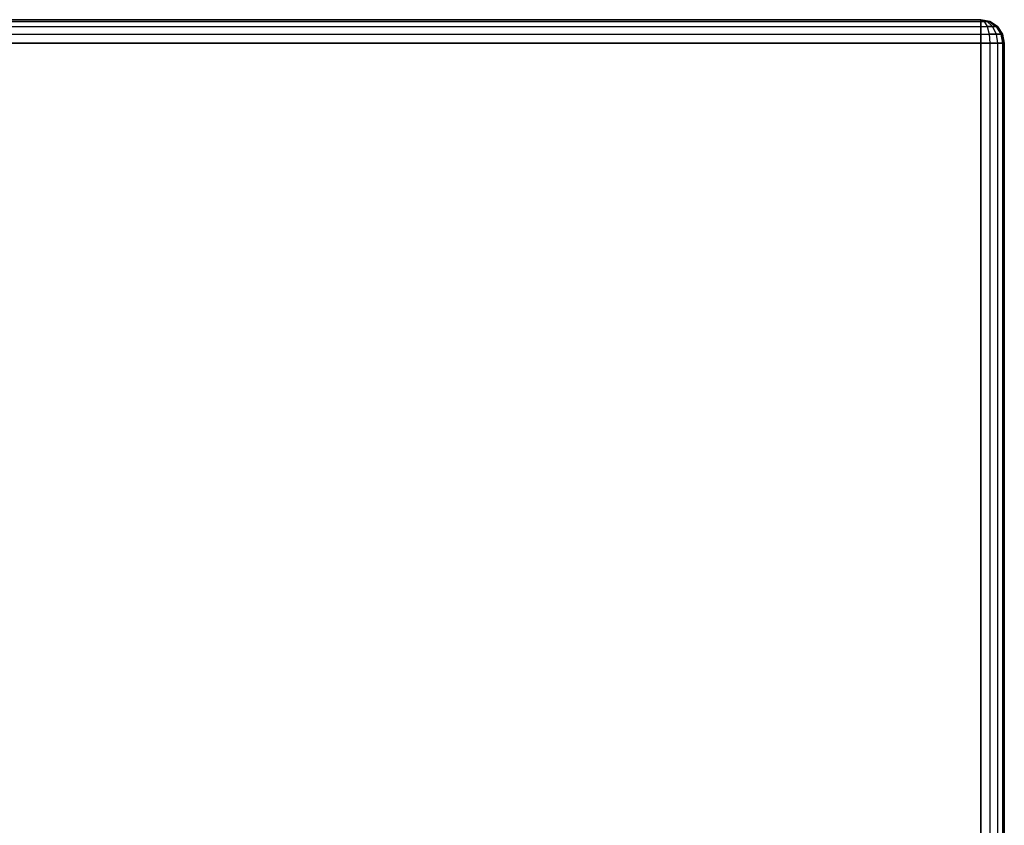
# Model space of a CAD drawing. Extents: x -1.67 to 1.67, y 0.02 to 3.36.
# Tile 24 of 24: x 0.85 to 1.67, y 2.69 to 3.36. Entities that reach past the tile are written whole.
import ezdxf

# ---------------------------------------------------------------- set-up
doc = ezdxf.new("R2010")
doc.units = 0
doc.header["$MEASUREMENT"] = 0
doc.layers.get('0').update_dxf_attribs({"color": 13, "linetype": 'CONTINUOUS'})

# ---------------------------------------------------------------- blocks, each defined once
blk = doc.blocks.new('BAHIA_PM_STL')
at = {"color": 0}
for p, q in [((1.65354, 3.36318, 0.02205), (-1.65354, 3.36318, 0.02205)), ((-1.65354, 3.36318, 0.2189), (1.65354, 3.36318, 0.2189)), ((-1.65354, 3.36318, 0.2189), (1.65354, 3.36318, 0.2189)), ((1.65354, 3.36318, 0.02205), (-1.65354, 3.36318, 0.02205)), ((-1.65354, 3.36168, 0.22643), (1.65354, 3.36168, 0.22643)), ((-1.65354, 3.36168, 0.22643), (1.65354, 3.36168, 0.22643)), ((-1.65354, 3.36168, 0.01451), (1.65354, 3.36168, 0.01451)), ((-1.65354, 3.36168, 0.01451), (1.65354, 3.36168, 0.01451)), ((1.65354, 3.36318, 0.2189), (1.65354, 3.36318, 0.02205)), ((1.65354, 3.36168, 0.22643), (1.65354, 3.36318, 0.2189)), ((1.66108, 3.36168, 0.02205), (1.65354, 3.36318, 0.02205)), ((1.65354, 3.36318, 0.2189), (1.65354, 3.36318, 0.02205)), ((1.65354, 3.36318, 0.2189), (1.66108, 3.36168, 0.2189)), ((1.65354, 3.36318, 0.02205), (1.65354, 3.36168, 0.01451)), ((1.65354, 3.36168, 0.22643), (1.65354, 3.36318, 0.2189)), ((1.65643, 3.36168, 0.22586), (1.65354, 3.36318, 0.2189)), ((1.65354, 3.36318, 0.2189), (1.66108, 3.36168, 0.2189)), ((1.65354, 3.36318, 0.2189), (1.6605, 3.36168, 0.22178)), ((1.65887, 3.36168, 0.22422), (1.65354, 3.36318, 0.2189)), ((1.65643, 3.36168, 0.22586), (1.65354, 3.36318, 0.2189)), ((1.65354, 3.36318, 0.2189), (1.6605, 3.36168, 0.22178)), ((1.65887, 3.36168, 0.22422), (1.65354, 3.36318, 0.2189)), ((1.66108, 3.36168, 0.02205), (1.65354, 3.36318, 0.02205)), ((1.6605, 3.36168, 0.01916), (1.65354, 3.36318, 0.02205)), ((1.65354, 3.36318, 0.02205), (1.65354, 3.36168, 0.01451)), ((1.65354, 3.36318, 0.02205), (1.65643, 3.36168, 0.01509)), ((1.65887, 3.36168, 0.01672), (1.65354, 3.36318, 0.02205)), ((1.6605, 3.36168, 0.01916), (1.65354, 3.36318, 0.02205)), ((1.65354, 3.36318, 0.02205), (1.65643, 3.36168, 0.01509)), ((1.65887, 3.36168, 0.01672), (1.65354, 3.36318, 0.02205)), ((1.65354, 3.35742, 0.23282), (1.65354, 3.36168, 0.22643)), ((1.65354, 3.36168, 0.01451), (1.65354, 3.35742, 0.00813)), ((1.65354, 3.36168, 0.22643), (1.65643, 3.36168, 0.22586)), ((1.65354, 3.36168, 0.22643), (1.65643, 3.36168, 0.22586)), ((1.65354, 3.35742, 0.23282), (1.65354, 3.36168, 0.22643)), ((1.65354, 3.36168, 0.01451), (1.65643, 3.36168, 0.01509)), ((1.65354, 3.36168, 0.01451), (1.65354, 3.35742, 0.00813)), ((1.65354, 3.36168, 0.01451), (1.65643, 3.36168, 0.01509)), ((1.65887, 3.36168, 0.22422), (1.65643, 3.36168, 0.22586)), ((1.65643, 3.36168, 0.22586), (1.65887, 3.35742, 0.23176)), ((1.65643, 3.36168, 0.22586), (1.65887, 3.35742, 0.23176)), ((1.65887, 3.36168, 0.22422), (1.65643, 3.36168, 0.22586)), ((1.65643, 3.36168, 0.01509), (1.65887, 3.35742, 0.00919)), ((1.65643, 3.36168, 0.01509), (1.65887, 3.35742, 0.00919)), ((1.65643, 3.36168, 0.01509), (1.65887, 3.36168, 0.01672)), ((1.65643, 3.36168, 0.01509), (1.65887, 3.36168, 0.01672)), ((1.6605, 3.36168, 0.22178), (1.65887, 3.36168, 0.22422)), ((1.65887, 3.36168, 0.22422), (1.66339, 3.35742, 0.22874)), ((1.65887, 3.36168, 0.22422), (1.66339, 3.35742, 0.22874)), ((1.6605, 3.36168, 0.22178), (1.65887, 3.36168, 0.22422)), ((1.65887, 3.36168, 0.01672), (1.66339, 3.35742, 0.0122)), ((1.65887, 3.36168, 0.01672), (1.6605, 3.36168, 0.01916)), ((1.65887, 3.36168, 0.01672), (1.66339, 3.35742, 0.0122)), ((1.65887, 3.36168, 0.01672), (1.6605, 3.36168, 0.01916)), ((1.66108, 3.36168, 0.2189), (1.6605, 3.36168, 0.22178)), ((1.6605, 3.36168, 0.22178), (1.6664, 3.35742, 0.22422)), ((1.66108, 3.36168, 0.2189), (1.6605, 3.36168, 0.22178)), ((1.6605, 3.36168, 0.22178), (1.6664, 3.35742, 0.22422)), ((1.66108, 3.36168, 0.02205), (1.6605, 3.36168, 0.01916)), ((1.6605, 3.36168, 0.01916), (1.6664, 3.35742, 0.01672)), ((1.66108, 3.36168, 0.02205), (1.6605, 3.36168, 0.01916)), ((1.6605, 3.36168, 0.01916), (1.6664, 3.35742, 0.01672)), ((1.66746, 3.35742, 0.02205), (1.66108, 3.36168, 0.02205)), ((1.66108, 3.36168, 0.02205), (1.66108, 3.36168, 0.2189)), ((1.66108, 3.36168, 0.2189), (1.66746, 3.35742, 0.2189)), ((1.66108, 3.36168, 0.02205), (1.66108, 3.36168, 0.2189)), ((1.66108, 3.36168, 0.2189), (1.66746, 3.35742, 0.2189)), ((1.66746, 3.35742, 0.02205), (1.66108, 3.36168, 0.02205)), ((-1.65354, 3.35742, 0.23282), (1.65354, 3.35742, 0.23282)), ((-1.65354, 3.35742, 0.23282), (1.65354, 3.35742, 0.23282)), ((-1.65354, 3.35742, 0.00813), (1.65354, 3.35742, 0.00813)), ((-1.65354, 3.35742, 0.00813), (1.65354, 3.35742, 0.00813)), ((-1.65354, 3.35103, 0.23708), (1.65354, 3.35103, 0.23708)), ((-1.65354, 3.35103, 0.23708), (1.65354, 3.35103, 0.23708)), ((-1.65354, 3.35103, 0.00386), (1.65354, 3.35103, 0.00386)), ((-1.65354, 3.35103, 0.00386), (1.65354, 3.35103, 0.00386)), ((1.65354, 3.35103, 0.23708), (1.65354, 3.35742, 0.23282)), ((1.65354, 3.35742, 0.00813), (1.65354, 3.35103, 0.00386)), ((1.65354, 3.35742, 0.23282), (1.65887, 3.35742, 0.23176)), ((1.65354, 3.35742, 0.23282), (1.65887, 3.35742, 0.23176)), ((1.65354, 3.35103, 0.23708), (1.65354, 3.35742, 0.23282)), ((1.65354, 3.35742, 0.00813), (1.65887, 3.35742, 0.00919)), ((1.65354, 3.35742, 0.00813), (1.65354, 3.35103, 0.00386)), ((1.65354, 3.35742, 0.00813), (1.65887, 3.35742, 0.00919)), ((1.65354, 3.3435, 0.23858), (1.65354, 3.35103, 0.23708)), ((1.65354, 3.35103, 0.00386), (1.65354, 3.3435, 0.00236)), ((1.65354, 3.35103, 0.23708), (1.6605, 3.35103, 0.2357)), ((1.65354, 3.35103, 0.23708), (1.6605, 3.35103, 0.2357)), ((1.65354, 3.3435, 0.23858), (1.65354, 3.35103, 0.23708)), ((1.65354, 3.35103, 0.00386), (1.6605, 3.35103, 0.00525)), ((1.65354, 3.35103, 0.00386), (1.65354, 3.3435, 0.00236)), ((1.65354, 3.35103, 0.00386), (1.6605, 3.35103, 0.00525)), ((1.65887, 3.35742, 0.23176), (1.66339, 3.35742, 0.22874)), ((1.65887, 3.35742, 0.23176), (1.66339, 3.35742, 0.22874)), ((1.65887, 3.35742, 0.23176), (1.6605, 3.35103, 0.2357)), ((1.65887, 3.35742, 0.23176), (1.6605, 3.35103, 0.2357)), ((1.66339, 3.35742, 0.0122), (1.65887, 3.35742, 0.00919)), ((1.65887, 3.35742, 0.00919), (1.6605, 3.35103, 0.00525)), ((1.66339, 3.35742, 0.0122), (1.65887, 3.35742, 0.00919)), ((1.65887, 3.35742, 0.00919), (1.6605, 3.35103, 0.00525)), ((1.6605, 3.35103, 0.2357), (1.6664, 3.35103, 0.23176)), ((1.6605, 3.35103, 0.2357), (1.6664, 3.35103, 0.23176)), ((1.6605, 3.35103, 0.2357), (1.66108, 3.3435, 0.23708)), ((1.6605, 3.35103, 0.2357), (1.66108, 3.3435, 0.23708)), ((1.6605, 3.35103, 0.00525), (1.66108, 3.3435, 0.00386)), ((1.6664, 3.35103, 0.00919), (1.6605, 3.35103, 0.00525)), ((1.6664, 3.35103, 0.00919), (1.6605, 3.35103, 0.00525)), ((1.6605, 3.35103, 0.00525), (1.66108, 3.3435, 0.00386)), ((1.66339, 3.35742, 0.22874), (1.6664, 3.35742, 0.22422)), ((1.66339, 3.35742, 0.22874), (1.6664, 3.35742, 0.22422)), ((1.66339, 3.35742, 0.22874), (1.6664, 3.35103, 0.23176)), ((1.66339, 3.35742, 0.22874), (1.6664, 3.35103, 0.23176)), ((1.6664, 3.35742, 0.01672), (1.66339, 3.35742, 0.0122)), ((1.66339, 3.35742, 0.0122), (1.6664, 3.35103, 0.00919)), ((1.6664, 3.35742, 0.01672), (1.66339, 3.35742, 0.0122)), ((1.66339, 3.35742, 0.0122), (1.6664, 3.35103, 0.00919)), ((1.66746, 3.35742, 0.2189), (1.6664, 3.35742, 0.22422)), ((1.66746, 3.35742, 0.2189), (1.6664, 3.35742, 0.22422)), ((1.6664, 3.35742, 0.22422), (1.67035, 3.35103, 0.22586)), ((1.6664, 3.35742, 0.22422), (1.67035, 3.35103, 0.22586)), ((1.66746, 3.35742, 0.02205), (1.6664, 3.35742, 0.01672)), ((1.6664, 3.35742, 0.01672), (1.67035, 3.35103, 0.01509)), ((1.66746, 3.35742, 0.02205), (1.6664, 3.35742, 0.01672)), ((1.6664, 3.35742, 0.01672), (1.67035, 3.35103, 0.01509)), ((1.6664, 3.35103, 0.23176), (1.67035, 3.35103, 0.22586)), ((1.6664, 3.35103, 0.23176), (1.67035, 3.35103, 0.22586)), ((1.6664, 3.35103, 0.23176), (1.66746, 3.3435, 0.23282)), ((1.6664, 3.35103, 0.23176), (1.66746, 3.3435, 0.23282)), ((1.67035, 3.35103, 0.01509), (1.6664, 3.35103, 0.00919)), ((1.6664, 3.35103, 0.00919), (1.66746, 3.3435, 0.00813)), ((1.67035, 3.35103, 0.01509), (1.6664, 3.35103, 0.00919)), ((1.6664, 3.35103, 0.00919), (1.66746, 3.3435, 0.00813)), ((1.67173, 3.35103, 0.02205), (1.66746, 3.35742, 0.02205)), ((1.66746, 3.35742, 0.02205), (1.66746, 3.35742, 0.2189)), ((1.66746, 3.35742, 0.2189), (1.67173, 3.35103, 0.2189)), ((1.66746, 3.35742, 0.02205), (1.66746, 3.35742, 0.2189)), ((1.66746, 3.35742, 0.2189), (1.67173, 3.35103, 0.2189)), ((1.67173, 3.35103, 0.02205), (1.66746, 3.35742, 0.02205)), ((1.67173, 3.35103, 0.2189), (1.67035, 3.35103, 0.22586)), ((1.67035, 3.35103, 0.22586), (1.67173, 3.3435, 0.22643)), ((1.67173, 3.35103, 0.2189), (1.67035, 3.35103, 0.22586)), ((1.67035, 3.35103, 0.22586), (1.67173, 3.3435, 0.22643)), ((1.67173, 3.35103, 0.02205), (1.67035, 3.35103, 0.01509)), ((1.67035, 3.35103, 0.01509), (1.67173, 3.3435, 0.01451)), ((1.67173, 3.35103, 0.02205), (1.67035, 3.35103, 0.01509)), ((1.67035, 3.35103, 0.01509), (1.67173, 3.3435, 0.01451)), ((1.67323, 3.3435, 0.02205), (1.67173, 3.35103, 0.02205)), ((1.67173, 3.35103, 0.02205), (1.67173, 3.35103, 0.2189)), ((1.67173, 3.35103, 0.2189), (1.67323, 3.3435, 0.2189)), ((1.67173, 3.35103, 0.02205), (1.67173, 3.35103, 0.2189)), ((1.67173, 3.35103, 0.2189), (1.67323, 3.3435, 0.2189)), ((1.67323, 3.3435, 0.02205), (1.67173, 3.35103, 0.02205)), ((1.65354, 3.3435, 0.23858), (-1.65354, 3.3435, 0.23858)), ((-1.65354, 3.3435, 0.00236), (1.65354, 3.3435, 0.00236)), ((1.65354, 3.3435, 0.23858), (-1.65354, 3.3435, 0.23858)), ((-1.65354, 3.3435, 0.00236), (1.65354, 3.3435, 0.00236)), ((1.65354, 0.03641, 0.23858), (1.65354, 3.3435, 0.23858)), ((1.65354, 3.3435, 0.00236), (1.65354, 0.03641, 0.00236)), ((1.65354, 3.3435, 0.23858), (1.66108, 3.3435, 0.23708)), ((1.66108, 3.3435, 0.00386), (1.65354, 3.3435, 0.00236)), ((1.65354, 3.3435, 0.23858), (1.66108, 3.3435, 0.23708)), ((1.65354, 0.03641, 0.23858), (1.65354, 3.3435, 0.23858)), ((1.66108, 3.3435, 0.00386), (1.65354, 3.3435, 0.00236)), ((1.65354, 3.3435, 0.00236), (1.65354, 0.03641, 0.00236)), ((1.66108, 3.3435, 0.23708), (1.66746, 3.3435, 0.23282)), ((1.66746, 3.3435, 0.00813), (1.66108, 3.3435, 0.00386)), ((1.66108, 3.3435, 0.23708), (1.66746, 3.3435, 0.23282)), ((1.66108, 3.3435, 0.23708), (1.66108, 0.03641, 0.23708)), ((1.66108, 3.3435, 0.23708), (1.66108, 0.03641, 0.23708)), ((1.66108, 3.3435, 0.00386), (1.66108, 0.03641, 0.00386)), ((1.66746, 3.3435, 0.00813), (1.66108, 3.3435, 0.00386)), ((1.66108, 3.3435, 0.00386), (1.66108, 0.03641, 0.00386)), ((1.66746, 3.3435, 0.23282), (1.67173, 3.3435, 0.22643)), ((1.67173, 3.3435, 0.01451), (1.66746, 3.3435, 0.00813)), ((1.66746, 3.3435, 0.23282), (1.67173, 3.3435, 0.22643)), ((1.66746, 3.3435, 0.23282), (1.66746, 0.03641, 0.23282)), ((1.66746, 3.3435, 0.23282), (1.66746, 0.03641, 0.23282)), ((1.66746, 3.3435, 0.00813), (1.66746, 0.03641, 0.00813)), ((1.67173, 3.3435, 0.01451), (1.66746, 3.3435, 0.00813)), ((1.66746, 3.3435, 0.00813), (1.66746, 0.03641, 0.00813)), ((1.67173, 3.3435, 0.22643), (1.67323, 3.3435, 0.2189)), ((1.67323, 3.3435, 0.02205), (1.67173, 3.3435, 0.01451)), ((1.67173, 3.3435, 0.22643), (1.67323, 3.3435, 0.2189)), ((1.67173, 3.3435, 0.22643), (1.67173, 0.03641, 0.22643)), ((1.67173, 3.3435, 0.22643), (1.67173, 0.03641, 0.22643)), ((1.67173, 3.3435, 0.01451), (1.67173, 0.03641, 0.01451)), ((1.67323, 3.3435, 0.02205), (1.67173, 3.3435, 0.01451)), ((1.67173, 3.3435, 0.01451), (1.67173, 0.03641, 0.01451)), ((1.67323, 0.03641, 0.02205), (1.67323, 3.3435, 0.02205)), ((1.67323, 3.3435, 0.02205), (1.67323, 3.3435, 0.2189)), ((1.67323, 3.3435, 0.2189), (1.67323, 0.03641, 0.2189)), ((1.67323, 3.3435, 0.02205), (1.67323, 3.3435, 0.2189)), ((1.67323, 3.3435, 0.2189), (1.67323, 0.03641, 0.2189)), ((1.67323, 0.03641, 0.02205), (1.67323, 3.3435, 0.02205))]:
    blk.add_line(p, q, dxfattribs=at)

msp = doc.modelspace()

# ---------------------------------------------------------------- block references
at = {"color": 0}
msp.add_blockref('BAHIA_PM_STL', (0, 0), dxfattribs=at)

doc.saveas('drawing.dxf')
